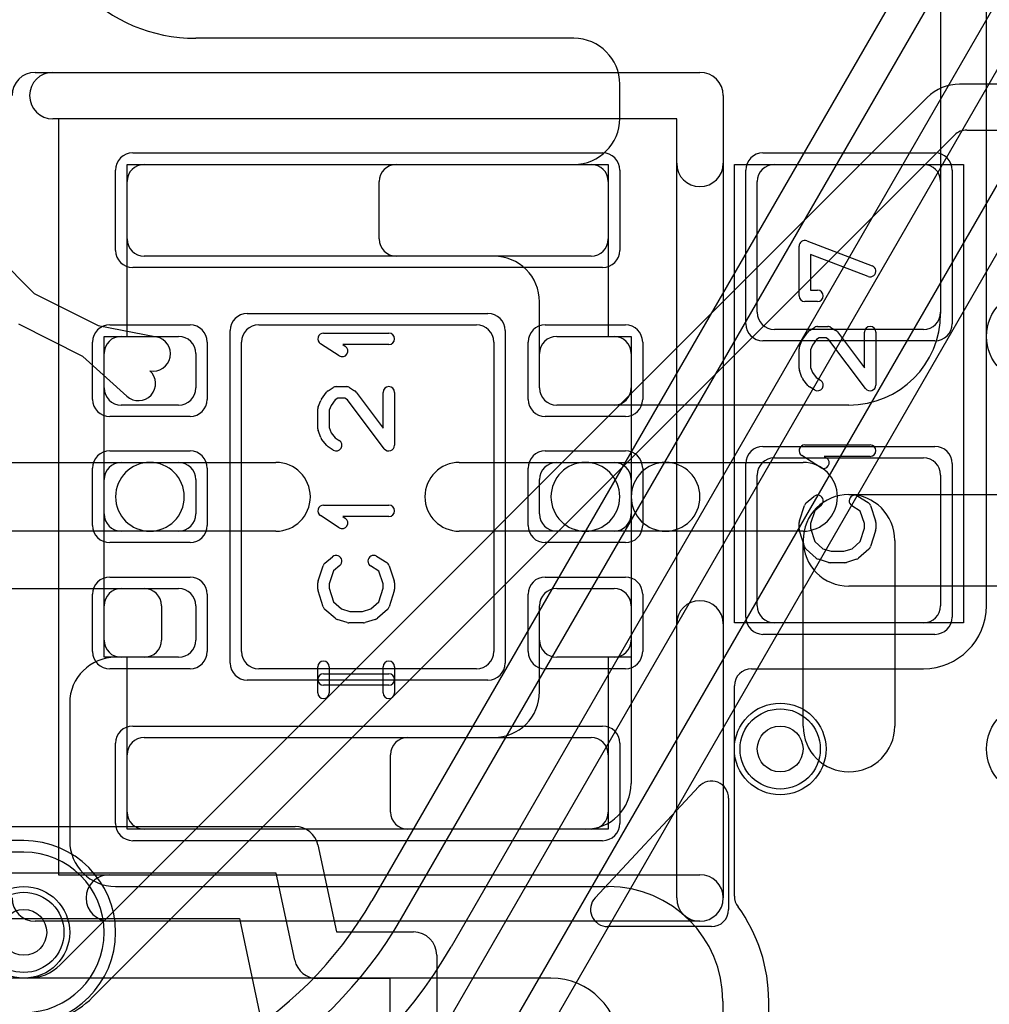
# Model space of a CAD drawing. Extents: x 0 to 20.5, y -0.9 to 20.
# Tile 3 of 18: x 2.9 to 7.1, y 3.8 to 8.1. Entities that reach past the tile are written whole.
import ezdxf

# ---------------------------------------------------------------- set-up
doc = ezdxf.new("R2010")
doc.units = 0
for name, color, linetype in [('Hole', 1, 'CONTINUOUS'), ('L1', 3, 'CONTINUOUS'), ('L2', 3, 'CONTINUOUS'), ('L3', 3, 'CONTINUOUS'), ('L4', 3, 'CONTINUOUS'), ('MetalMask-A', 176, 'CONTINUOUS'), ('PartsArea-A', 111, 'CONTINUOUS'), ('PartsSilk-A', 221, 'CONTINUOUS'), ('Resist-A', 2, 'CONTINUOUS'), ('Resist-B', 2, 'CONTINUOUS'), ('Silk-A', 140, 'CONTINUOUS')]:
    doc.layers.add(name, color=color, linetype=linetype)

msp = doc.modelspace()

# ---------------------------------------------------------------- linework, layer by layer
at = {"layer": 'Hole'}
for centre in [(6.2, 4.9), (2.9, 4.1)]:
    msp.add_circle(centre, 0.1, dxfattribs=at)
at = {"layer": 'L1'}
for p, q in [((6.9, 9.70915), (6.9, 6.8)), ((7.10004, 5.525), (7.10003, 9.70915)), ((5.3, 8), (3.65, 8)), ((5.5, 7.65), (5.5, 7.8)), ((3.425, 7.45), (5.375, 7.45)), ((4.52497, 7.45), (5.3, 7.45)), ((6.175, 7.45), (6.825, 7.45)), ((3.35, 7.125), (3.35, 7.375)), ((4.45, 7.12497), (4.45, 7.37503)), ((5.45, 7.375), (5.45, 7.125)), ((6.1, 6.805), (6.1, 7.375)), ((6.9, 7.375), (6.9, 6.805)), ((2.6919, 7.14093), (2.94453, 6.88659)), ((5.375, 7.05), (3.425, 7.05)), ((4.95, 7.05), (4.52497, 7.05)), ((2.94453, 6.88659), (3.22437, 6.74667)), ((5.15, 6.47497), (5.15, 6.85)), ((3.15731, 6.61249), (2.87747, 6.75242)), ((3.22437, 6.74667), (3.47861, 6.69724)), ((3.925, 6.75), (4.875, 6.75)), ((6.825, 6.73), (6.175, 6.73)), ((3.325, 6.7), (3.575, 6.7)), ((3.85, 5.325), (3.85, 6.675)), ((4.95, 6.675), (4.95, 5.325)), ((5.225, 6.7), (5.475, 6.7)), ((3.25, 6.475), (3.25, 6.625)), ((3.65, 6.625), (3.65, 6.475)), ((5.15, 6.475), (5.15, 6.625)), ((5.55, 6.625), (5.55, 6.475)), ((3.34937, 6.43877), (3.15731, 6.61249)), ((3.575, 6.4), (3.325, 6.4)), ((6.5, 6.4), (5.22497, 6.4)), ((5.475, 6.4), (5.225, 6.4)), ((2.5, 6.15), (3.45, 6.15)), ((3.325, 6.15), (3.575, 6.15)), ((3.45, 6.15), (4, 6.15)), ((4.8, 6.15), (5.35, 6.15)), ((5.225, 6.15), (5.475, 6.15)), ((5.35, 6.15), (5.70004, 6.15)), ((5.70004, 6.15), (6.3, 6.15)), ((6.175, 6.17), (6.825, 6.17)), ((3.25, 5.925), (3.25, 6.075)), ((3.65, 6.075), (3.65, 5.925)), ((5.15, 5.925), (5.15, 6.075)), ((5.55, 6.075), (5.55, 5.925)), ((6.1, 5.525), (6.1, 6.095)), ((6.9, 6.095), (6.9, 5.525)), ((6.5, 6.01), (7.3, 6.01)), ((3.45, 5.85), (2.5, 5.85)), ((3.575, 5.85), (3.325, 5.85)), ((4, 5.85), (3.45, 5.85)), ((5.35, 5.85), (4.8, 5.85)), ((5.475, 5.85), (5.225, 5.85)), ((5.70004, 5.85), (5.35, 5.85)), ((6.3, 5.85), (5.70004, 5.85)), ((6.3, 5), (6.3, 5.81)), ((6.7, 5.81), (6.7, 5)), ((2.81667, 5.6), (3.42503, 5.6)), ((3.325, 5.6), (3.575, 5.6)), ((5.22497, 5.6), (5.47503, 5.6)), ((5.225, 5.6), (5.475, 5.6)), ((7.3, 5.61), (6.5, 5.61)), ((3.25, 5.375), (3.25, 5.525)), ((3.5, 5.52503), (3.5, 5.37497)), ((3.65, 5.525), (3.65, 5.375)), ((5.15, 5.15), (5.15, 5.52503)), ((5.15, 5.375), (5.15, 5.525)), ((5.55, 5.52503), (5.55, 4.75)), ((5.55, 5.525), (5.55, 5.375)), ((6.825, 5.45), (6.175, 5.45)), ((3.42503, 5.3), (3.3, 5.3)), ((3.575, 5.3), (3.325, 5.3)), ((5.475, 5.3), (5.225, 5.3)), ((4.875, 5.25), (3.925, 5.25)), ((6.07497, 5.24996), (6.825, 5.24996)), ((6, 4.25822), (6, 5.17499)), ((3.1, 5.1), (3.1, 4.5)), ((3.425, 4.95), (5.375, 4.95)), ((4.57497, 4.95), (4.95, 4.95)), ((3.35, 4.625), (3.35, 4.875)), ((4.5, 4.62497), (4.5, 4.87503)), ((5.45, 4.875), (5.45, 4.625)), ((5.375, 4.55), (3.425, 4.55)), ((5.35, 4.55), (4.57497, 4.55)), ((3.3, 4.3), (5.45, 4.3)), ((5.2, 3.9), (2.1, 3.9)), ((5.95, 3.8), (5.95, 1.87497)), ((6.15004, 1.6), (6.15004, 3.8))]:
    msp.add_line(p, q, dxfattribs=at)
for centre in [(7.3, 6.7), (6.2, 4.9), (7.3, 4.9), (2.9, 4.1)]:
    msp.add_circle(centre, 0.2, dxfattribs=at)
for centre, radius, start, end in [((3.65, 8.7), 0.7, 180, -90), ((5.3, 7.8), 0.2, 0, 90), ((5.3, 7.65), 0.2, -90, 0), ((3.425, 7.375), 0.075, 90, 180), ((4.52497, 7.37503), 0.07497, 90, 180), ((5.375, 7.375), 0.075, 0, 90), ((6.175, 7.375), 0.075, 90, 180), ((6.825, 7.375), 0.075, 0, 90), ((3.425, 7.125), 0.075, 180, -90), ((4.52497, 7.12497), 0.07497, 180, -90), ((5.375, 7.125), 0.075, -90, 0), ((4.95, 6.85), 0.2, 0, 90), ((6.175, 6.805), 0.075, 180, -90), ((6.5, 6.8), 0.4, -90, 0), ((6.825, 6.805), 0.075, -90, 0), ((3.925, 6.675), 0.075, 90, 180), ((4.875, 6.675), 0.075, 0, 90), ((3.325, 6.625), 0.075, 90, 180), ((3.4643, 6.62362), 0.075, -100.98334, 78.99849), ((3.575, 6.625), 0.075, 0, 90), ((5.225, 6.625), 0.075, 90, 180), ((5.475, 6.625), 0.075, 0, 90), ((3.39968, 6.49439), 0.075, -132.13031, 47.84811), ((3.325, 6.475), 0.075, 180, -90), ((3.575, 6.475), 0.075, -90, 0), ((5.225, 6.475), 0.075, 180, -90), ((5.22497, 6.47497), 0.07497, 180, -90), ((5.475, 6.475), 0.075, -90, 0), ((3.325, 6.075), 0.075, 90, 180), ((3.45, 6), 0.15, 90, -90), ((3.45, 6), 0.15, -90, 90), ((3.575, 6.075), 0.075, 0, 90), ((4, 6), 0.15, -90, 90), ((4.8, 6), 0.15, 90, -90), ((5.225, 6.075), 0.075, 90, 180), ((5.35, 6), 0.15, 90, -90), ((5.35, 6), 0.15, -90, 90), ((5.475, 6.075), 0.075, 0, 90), ((5.70004, 6), 0.15, 90, -90), ((5.70004, 6), 0.15, -90, 90), ((6.175, 6.095), 0.075, 90, 180), ((6.3, 6), 0.15, -90, 90), ((6.825, 6.095), 0.075, 0, 90), ((6.5, 5.81), 0.2, 0, 180), ((6.5, 5.81), 0.2, 90, -90), ((3.325, 5.925), 0.075, 180, -90), ((3.575, 5.925), 0.075, -90, 0), ((5.225, 5.925), 0.075, 180, -90), ((5.475, 5.925), 0.075, -90, 0), ((3.325, 5.525), 0.075, 90, 180), ((3.42503, 5.52503), 0.07497, 0, 90), ((3.575, 5.525), 0.075, 0, 90), ((5.22497, 5.52503), 0.07497, 90, 180), ((5.225, 5.525), 0.075, 90, 180), ((5.475, 5.525), 0.075, 0, 90), ((5.47503, 5.52503), 0.07497, 0, 90), ((6.175, 5.525), 0.075, 180, -90), ((6.825, 5.525), 0.27504, -90, 0), ((6.825, 5.525), 0.075, -90, 0), ((3.325, 5.375), 0.075, 180, -90), ((3.42503, 5.37497), 0.07497, -90, 0), ((3.575, 5.375), 0.075, -90, 0), ((5.225, 5.375), 0.075, 180, -90), ((5.475, 5.375), 0.075, -90, 0), ((3.3, 5.1), 0.2, 90, 180), ((3.925, 5.325), 0.075, 180, -90), ((4.875, 5.325), 0.075, -90, 0), ((6.07497, 5.17499), 0.07497, 90, 180), ((4.95, 5.15), 0.2, -90, 0), ((6.5, 5), 0.2, 180, 0), ((3.425, 4.875), 0.075, 90, 180), ((4.57497, 4.87503), 0.07497, 90, 180), ((5.375, 4.875), 0.075, 0, 90), ((5.35, 4.75), 0.2, -90, 0), ((3.425, 4.625), 0.075, 180, -90), ((4.57497, 4.62497), 0.07497, 180, -90), ((5.375, 4.625), 0.075, -90, 0), ((3.3, 4.5), 0.2, 180, -90), ((5.45, 3.8), 0.5, 0, 90), ((6.07497, 4.25822), 0.07497, 180, -141.68395), ((5.45, 3.8), 0.70004, 0, 36.02701), ((5.2, 3.6), 0.3, 0, 90)]:
    msp.add_arc(centre, radius, start, end, dxfattribs=at)
at = {"layer": 'L2'}
msp.add_line((2.9, 4.45004), (2.1, 4.45004), dxfattribs=at)
for centre in [(7.3, 6.7), (6.2, 4.9), (7.3, 4.9)]:
    msp.add_circle(centre, 0.2, dxfattribs=at)
msp.add_arc((2.9, 4.1), 0.35004, -90, 90, dxfattribs=at)
at = {"layer": 'L3'}
for p, q in [((10.4, 7.8), (6.98284, 7.8)), ((6.84142, 7.74142), (3.05858, 3.95858)), ((3.20003, 3.81713), (6.96089, 7.57799)), ((7.01392, 7.59996), (10.4, 7.59996)), ((2.91716, 3.9), (1.8, 3.9))]:
    msp.add_line(p, q, dxfattribs=at)
for centre in [(7.3, 6.7), (6.2, 4.9), (7.3, 4.9), (2.9, 4.1)]:
    msp.add_circle(centre, 0.2, dxfattribs=at)
for centre, radius, start, end in [((6.98284, 7.6), 0.2, 90, 135), ((7.01392, 7.52496), 0.075, 90, 135), ((2.91716, 4.1), 0.2, -90, -45), ((2.91716, 4.1), 0.40004, -90, -45)]:
    msp.add_arc(centre, radius, start, end, dxfattribs=at)
at = {"layer": 'L4'}
for p, q in [((6.78523, 8.33696), (4.4184, 4.23747)), ((4.54836, 4.1625), (6.91549, 8.2625)), ((7.13199, 8.1375), (4.76486, 4.0375)), ((4.60611, 3.4625), (7.26192, 8.0625)), ((7.47842, 7.9375), (4.82262, 3.3375)), ((4.95256, 3.26249), (7.49289, 7.66246)), ((2.9, 4.50004), (2.1, 4.50004))]:
    msp.add_line(p, q, dxfattribs=at)
for centre in [(7.3, 6.7), (6.2, 4.9), (7.3, 4.9), (2.9, 4.1)]:
    msp.add_circle(centre, 0.2, dxfattribs=at)
for centre, radius, end in [((2.9, 4.1), 0.40004, 90), ((2.92456, 5.10003), 1.72499, -30.00262), ((2.92456, 5.1), 1.875, -29.99996), ((2.92456, 5.1), 2.125, -30.00001)]:
    msp.add_arc(centre, radius, -90, end, dxfattribs=at)
at = {"layer": 'MetalMask-A'}
for p, q in [((3.425, 7.45), (5.375, 7.45)), ((6.175, 7.45), (6.825, 7.45)), ((3.35, 7.125), (3.35, 7.375)), ((5.45, 7.375), (5.45, 7.125)), ((6.1, 6.805), (6.1, 7.375)), ((6.9, 7.375), (6.9, 6.805)), ((5.375, 7.05), (3.425, 7.05)), ((3.925, 6.75), (4.875, 6.75)), ((6.825, 6.73), (6.175, 6.73)), ((3.325, 6.7), (3.575, 6.7)), ((3.85, 5.325), (3.85, 6.675)), ((4.95, 6.675), (4.95, 5.325)), ((5.225, 6.7), (5.475, 6.7)), ((3.25, 6.475), (3.25, 6.625)), ((3.65, 6.625), (3.65, 6.475)), ((5.15, 6.475), (5.15, 6.625)), ((5.55, 6.625), (5.55, 6.475)), ((3.575, 6.4), (3.325, 6.4)), ((5.475, 6.4), (5.225, 6.4)), ((3.325, 6.15), (3.575, 6.15)), ((5.225, 6.15), (5.475, 6.15)), ((6.175, 6.17), (6.825, 6.17)), ((3.25, 5.925), (3.25, 6.075)), ((3.65, 6.075), (3.65, 5.925)), ((5.15, 5.925), (5.15, 6.075)), ((5.55, 6.075), (5.55, 5.925)), ((6.1, 5.525), (6.1, 6.095)), ((6.9, 6.095), (6.9, 5.525)), ((3.575, 5.85), (3.325, 5.85)), ((5.475, 5.85), (5.225, 5.85)), ((3.325, 5.6), (3.575, 5.6)), ((5.225, 5.6), (5.475, 5.6)), ((3.25, 5.375), (3.25, 5.525)), ((3.65, 5.525), (3.65, 5.375)), ((5.15, 5.375), (5.15, 5.525)), ((5.55, 5.525), (5.55, 5.375)), ((6.825, 5.45), (6.175, 5.45)), ((3.575, 5.3), (3.325, 5.3)), ((5.475, 5.3), (5.225, 5.3)), ((4.875, 5.25), (3.925, 5.25)), ((3.425, 4.95), (5.375, 4.95)), ((3.35, 4.625), (3.35, 4.875)), ((5.45, 4.875), (5.45, 4.625)), ((5.375, 4.55), (3.425, 4.55))]:
    msp.add_line(p, q, dxfattribs=at)
for centre, start, end in [((3.425, 7.375), 90, 180), ((5.375, 7.375), 0, 90), ((6.175, 7.375), 90, 180), ((6.825, 7.375), 0, 90), ((3.425, 7.125), 180, -90), ((5.375, 7.125), -90, 0), ((6.175, 6.805), 180, -90), ((6.825, 6.805), -90, 0), ((3.925, 6.675), 90, 180), ((4.875, 6.675), 0, 90), ((3.325, 6.625), 90, 180), ((3.575, 6.625), 0, 90), ((5.225, 6.625), 90, 180), ((5.475, 6.625), 0, 90), ((3.325, 6.475), 180, -90), ((3.575, 6.475), -90, 0), ((5.225, 6.475), 180, -90), ((5.475, 6.475), -90, 0), ((3.325, 6.075), 90, 180), ((3.575, 6.075), 0, 90), ((5.225, 6.075), 90, 180), ((5.475, 6.075), 0, 90), ((6.175, 6.095), 90, 180), ((6.825, 6.095), 0, 90), ((3.325, 5.925), 180, -90), ((3.575, 5.925), -90, 0), ((5.225, 5.925), 180, -90), ((5.475, 5.925), -90, 0), ((3.325, 5.525), 90, 180), ((3.575, 5.525), 0, 90), ((5.225, 5.525), 90, 180), ((5.475, 5.525), 0, 90), ((6.175, 5.525), 180, -90), ((6.825, 5.525), -90, 0), ((3.325, 5.375), 180, -90), ((3.575, 5.375), -90, 0), ((5.225, 5.375), 180, -90), ((5.475, 5.375), -90, 0), ((3.925, 5.325), 180, -90), ((4.875, 5.325), -90, 0), ((3.425, 4.875), 90, 180), ((5.375, 4.875), 0, 90), ((3.425, 4.625), 180, -90), ((5.375, 4.625), -90, 0)]:
    msp.add_arc(centre, 0.075, start, end, dxfattribs=at)
at = {"layer": 'PartsArea-A'}
for p, q in [((3.35, 6.7), (3.35, 7.45)), ((3.35, 7.45), (5.45, 7.45)), ((5.45, 7.45), (5.45, 6.7)), ((6, 5.45), (6, 7.45)), ((6, 7.45), (7, 7.45)), ((7, 7.45), (7, 5.45)), ((3.25, 5.3), (3.25, 6.7)), ((3.25, 6.7), (3.35, 6.7)), ((5.45, 6.7), (5.55, 6.7)), ((5.55, 6.7), (5.55, 5.3)), ((7, 5.45), (6, 5.45)), ((3.35, 5.3), (3.25, 5.3)), ((3.35, 4.55), (3.35, 5.3)), ((5.55, 5.3), (5.45, 5.3)), ((5.45, 5.3), (5.45, 4.55)), ((5.45, 4.55), (3.35, 4.55)), ((2.55952, 4.16001), (3.84048, 4.16)), ((3.84048, 4.16), (3.93836, 3.7))]:
    msp.add_line(p, q, dxfattribs=at)
at = {"layer": 'PartsSilk-A'}
for p, q in [((2.95, 7.8516), (5.85, 7.8516)), ((5.9516, 7.75), (5.9516, 4.25)), ((5.7484, 7.6484), (3.0516, 7.6484)), ((3.0516, 7.6484), (3.0516, 4.3516)), ((5.7484, 4.25), (5.7484, 7.6484)), ((6.28241, 6.87639), (6.28241, 7.09306)), ((6.31629, 7.11643), (6.60147, 7.00809)), ((6.58371, 6.96135), (6.33241, 7.05682)), ((6.33241, 7.05682), (6.33241, 6.90139)), ((6.33241, 6.90139), (6.36296, 6.90139)), ((6.36296, 6.85139), (6.30741, 6.85139)), ((4.20741, 6.71389), (4.49259, 6.71389)), ((6.2983, 6.68831), (6.32052, 6.71887)), ((6.32749, 6.72537), (6.34971, 6.73926)), ((6.36296, 6.74306), (6.40741, 6.74306)), ((6.42066, 6.73926), (6.44288, 6.72537)), ((6.44961, 6.7192), (6.56759, 6.56233)), ((6.56759, 6.56233), (6.56759, 6.71806)), ((6.61759, 6.71806), (6.61759, 6.4875)), ((4.2753, 6.61513), (4.19382, 6.66791)), ((4.49259, 6.66389), (4.29199, 6.66389)), ((4.29199, 6.66389), (4.30248, 6.65709)), ((6.2842, 6.65511), (6.29531, 6.68289)), ((6.34057, 6.66143), (6.33241, 6.64102)), ((6.35811, 6.68554), (6.34057, 6.66143)), ((6.37013, 6.69306), (6.35811, 6.68554)), ((6.40024, 6.69306), (6.37013, 6.69306)), ((6.41244, 6.68543), (6.40024, 6.69306)), ((6.57261, 6.47247), (6.41244, 6.68543)), ((6.28241, 6.55972), (6.28241, 6.64583)), ((6.33241, 6.64102), (6.33241, 6.56412)), ((6.29503, 6.52063), (6.28392, 6.55118)), ((6.33241, 6.56412), (6.34061, 6.54158)), ((6.34061, 6.54158), (6.3576, 6.52033)), ((6.32122, 6.48577), (6.299, 6.51355)), ((6.3576, 6.52033), (6.37621, 6.5087)), ((4.1983, 6.42581), (4.22052, 6.45637)), ((4.22749, 6.46287), (4.24971, 6.47676)), ((4.26296, 6.48056), (4.30741, 6.48056)), ((4.32066, 6.47676), (4.34288, 6.46287)), ((4.34961, 6.4567), (4.46759, 6.29983)), ((4.46759, 6.29983), (4.46759, 6.45556)), ((4.51759, 6.45556), (4.51759, 6.225)), ((6.34971, 6.4663), (6.32749, 6.48019)), ((4.1842, 6.39261), (4.19531, 6.42039)), ((4.25811, 6.42304), (4.24057, 6.39893)), ((4.27013, 6.43056), (4.25811, 6.42304)), ((4.30024, 6.43056), (4.27013, 6.43056)), ((4.31244, 6.42293), (4.30024, 6.43056)), ((4.47261, 6.20997), (4.31244, 6.42293)), ((4.18241, 6.29722), (4.18241, 6.38333)), ((4.24057, 6.39893), (4.23241, 6.37852)), ((4.23241, 6.37852), (4.23241, 6.30162)), ((4.19503, 6.25813), (4.18392, 6.28868)), ((4.23241, 6.30162), (4.24061, 6.27908)), ((4.24061, 6.27908), (4.2576, 6.25783)), ((4.22122, 6.22327), (4.199, 6.25105)), ((4.2576, 6.25783), (4.27621, 6.2462)), ((4.24971, 6.2038), (4.22749, 6.21769)), ((6.30741, 6.22639), (6.59259, 6.22639)), ((6.3753, 6.12763), (6.29382, 6.18041)), ((6.59259, 6.17639), (6.39199, 6.17639)), ((6.39199, 6.17639), (6.40248, 6.16959)), ((6.31363, 5.97338), (6.34696, 6.00115)), ((6.53918, 6.00314), (6.58362, 5.97537)), ((4.20741, 5.96389), (4.49259, 5.96389)), ((6.28369, 5.8954), (6.30591, 5.96207)), ((6.3511, 5.93952), (6.33241, 5.88344)), ((6.37896, 5.96273), (6.3511, 5.93952)), ((6.5495, 5.93773), (6.51268, 5.96074)), ((6.56759, 5.88344), (6.5495, 5.93773)), ((6.59409, 5.96207), (6.61631, 5.8954)), ((4.2753, 5.86513), (4.19382, 5.91791)), ((4.49259, 5.91389), (4.29199, 5.91389)), ((4.29199, 5.91389), (4.30248, 5.90709)), ((6.28241, 5.85972), (6.28241, 5.8875)), ((6.61759, 5.8875), (6.61759, 5.85972)), ((6.30582, 5.78266), (6.2836, 5.8521)), ((6.33241, 5.88344), (6.33241, 5.86362)), ((6.33241, 5.86362), (6.35132, 5.80452)), ((6.54868, 5.80452), (6.56759, 5.86362)), ((6.56759, 5.86362), (6.56759, 5.88344)), ((6.6164, 5.8521), (6.59418, 5.78266)), ((6.35132, 5.80452), (6.38656, 5.77368)), ((6.51344, 5.77368), (6.54868, 5.80452)), ((6.35761, 5.73258), (6.31317, 5.77147)), ((6.38656, 5.77368), (6.42234, 5.7625)), ((6.42234, 5.7625), (6.47766, 5.7625)), ((6.47766, 5.7625), (6.51344, 5.77368)), ((6.58683, 5.77147), (6.54239, 5.73258)), ((4.21363, 5.71088), (4.24696, 5.73865)), ((4.43918, 5.74064), (4.48362, 5.71287)), ((6.41106, 5.71364), (6.36661, 5.72753)), ((6.48148, 5.7125), (6.41852, 5.7125)), ((6.53339, 5.72753), (6.48894, 5.71364)), ((4.18369, 5.6329), (4.20591, 5.69957)), ((4.2511, 5.67702), (4.23241, 5.62094)), ((4.27896, 5.70023), (4.2511, 5.67702)), ((4.4495, 5.67523), (4.41268, 5.69824)), ((4.46759, 5.62094), (4.4495, 5.67523)), ((4.49409, 5.69957), (4.51631, 5.6329)), ((4.18241, 5.59722), (4.18241, 5.625)), ((4.20582, 5.52016), (4.1836, 5.5896)), ((4.23241, 5.62094), (4.23241, 5.60112)), ((4.23241, 5.60112), (4.25132, 5.54202)), ((4.44868, 5.54202), (4.46759, 5.60112)), ((4.46759, 5.60112), (4.46759, 5.62094)), ((4.5164, 5.5896), (4.49418, 5.52016)), ((4.51759, 5.625), (4.51759, 5.59722)), ((4.25132, 5.54202), (4.28656, 5.51118)), ((4.41344, 5.51118), (4.44868, 5.54202)), ((4.25761, 5.47008), (4.21317, 5.50897)), ((4.28656, 5.51118), (4.32234, 5.5)), ((4.32234, 5.5), (4.37766, 5.5)), ((4.37766, 5.5), (4.41344, 5.51118)), ((4.48683, 5.50897), (4.44239, 5.47008)), ((4.31106, 5.45114), (4.26661, 5.46503)), ((4.43339, 5.46503), (4.38894, 5.45114)), ((4.38148, 5.45), (4.31852, 5.45)), ((4.18241, 5.14444), (4.18241, 5.25833)), ((4.23241, 5.25833), (4.23241, 5.14444)), ((4.46759, 5.14444), (4.46759, 5.25833)), ((4.51759, 5.25833), (4.51759, 5.14444)), ((4.20741, 5.22778), (4.49259, 5.22778)), ((4.49259, 5.17778), (4.20741, 5.17778)), ((5.39276, 4.25117), (5.84517, 4.7359)), ((5.975, 4.68472), (5.975, 4.2)), ((2.31664, 4.56161), (4.08336, 4.5616)), ((4.18274, 4.48115), (4.2635, 4.1016)), ((4.0011, 4.3584), (2.3989, 4.35841)), ((3.0516, 4.3516), (5.85, 4.3516)), ((4.08186, 3.97885), (4.0011, 4.3584)), ((5.85, 4.1484), (2.95, 4.1484)), ((5.9, 4.125), (5.44759, 4.125)), ((4.2635, 4.1016), (4.6, 4.1016)), ((4.7016, 4), (4.7016, 2.6)), ((4.4984, 3.8984), (4.18124, 3.8984)), ((4.4984, 2.6), (4.4984, 3.8984))]:
    msp.add_line(p, q, dxfattribs=at)
for centre, radius, start, end in [((2.95, 7.75), 0.1016, 90, 180), ((5.85, 7.75), 0.1016, 0, 90), ((6.30741, 7.09306), 0.025, 69.19449, 180), ((6.59259, 6.98472), 0.025, -110.80551, 69.19819), ((6.30741, 6.87639), 0.025, 180, -90), ((6.36296, 6.87639), 0.025, -90, 90), ((4.20741, 6.68889), 0.025, 90, -122.93381), ((4.49259, 6.68889), 0.025, -90, 90), ((6.34074, 6.70417), 0.025, 122.00538, 143.97932), ((6.36296, 6.71806), 0.025, 90, 122.01002), ((6.40741, 6.71806), 0.025, 57.99462, 90), ((6.42963, 6.70417), 0.025, 36.9524, 57.98998), ((6.59259, 6.71806), 0.025, 0, 180), ((6.31852, 6.67361), 0.025, 143.98274, 158.20215), ((4.28889, 6.63611), 0.025, -122.93354, 57.06619), ((6.30741, 6.64583), 0.025, 158.2071, 180), ((6.30741, 6.55972), 0.025, 180, -160.01539), ((6.31852, 6.52917), 0.025, -160.02081, -141.34522), ((6.34074, 6.50139), 0.025, -141.33303, -122.01002), ((6.36296, 6.4875), 0.025, -122.00538, 57.98998), ((6.59259, 6.4875), 0.025, -143.0476, 0), ((4.24074, 6.44167), 0.025, 122.00538, 143.97932), ((4.26296, 6.45556), 0.025, 90, 122.01002), ((4.30741, 6.45556), 0.025, 57.99462, 90), ((4.32963, 6.44167), 0.025, 36.9524, 57.98998), ((4.49259, 6.45556), 0.025, 0, 180), ((4.21852, 6.41111), 0.025, 143.98274, 158.20215), ((4.20741, 6.38333), 0.025, 158.2071, 180), ((4.20741, 6.29722), 0.025, 180, -160.01539), ((4.21852, 6.26667), 0.025, -160.02081, -141.34522), ((4.26296, 6.225), 0.025, -122.00538, 57.98998), ((4.24074, 6.23889), 0.025, -141.33303, -122.01002), ((4.49259, 6.225), 0.025, -143.0476, 0), ((6.30741, 6.20139), 0.025, 90, -122.93381), ((6.59259, 6.20139), 0.025, -90, 90), ((6.38889, 6.14861), 0.025, -122.93354, 57.06619), ((6.32963, 5.95417), 0.025, 129.7909, 161.57954), ((6.36296, 5.98194), 0.025, -50.2091, 129.8005), ((6.52593, 5.98194), 0.025, 57.99462, -122.00075), ((6.57037, 5.95417), 0.025, 18.42046, 57.99462), ((4.20741, 5.93889), 0.025, 90, -122.93381), ((4.49259, 5.93889), 0.025, -90, 90), ((4.28889, 5.88611), 0.025, -122.93354, 57.06619), ((6.30741, 5.8875), 0.025, 161.57954, 180), ((6.59259, 5.8875), 0.025, 0, 18.42046), ((6.30741, 5.85972), 0.025, 180, -162.25358), ((6.59259, 5.85972), 0.025, -17.74642, 0), ((6.32963, 5.79028), 0.025, -162.25358, -131.18808), ((6.57037, 5.79028), 0.025, -48.81192, -17.74642), ((4.26296, 5.71944), 0.025, -50.2091, 129.8005), ((4.42593, 5.71944), 0.025, 57.99462, -122.00075), ((4.47037, 5.69167), 0.025, 18.42046, 57.99462), ((6.37407, 5.75139), 0.025, -131.18808, -107.36223), ((6.41852, 5.7375), 0.025, -107.36223, -90), ((6.48148, 5.7375), 0.025, -90, -72.63777), ((6.52593, 5.75139), 0.025, -72.63777, -48.81192), ((4.22963, 5.69167), 0.025, 129.7909, 161.57954), ((4.20741, 5.625), 0.025, 161.57954, 180), ((4.49259, 5.625), 0.025, 0, 18.42046), ((4.20741, 5.59722), 0.025, 180, -162.25358), ((4.49259, 5.59722), 0.025, -17.74642, 0), ((4.22963, 5.52778), 0.025, -162.25358, -131.18808), ((4.47037, 5.52778), 0.025, -48.81192, -17.74642), ((4.27407, 5.48889), 0.025, -131.18808, -107.36223), ((4.42593, 5.48889), 0.025, -72.63777, -48.81192), ((4.31852, 5.475), 0.025, -107.36223, -90), ((4.38148, 5.475), 0.025, -90, -72.63777), ((4.20741, 5.25833), 0.025, 0, 180), ((4.49259, 5.25833), 0.025, 0, 180), ((4.20741, 5.20278), 0.025, 90, -90), ((4.49259, 5.20278), 0.025, -90, 90), ((4.20741, 5.14444), 0.025, 180, 0), ((4.49259, 5.14444), 0.025, 180, 0), ((5.9, 4.68473), 0.075, -0.00764, 136.975), ((4.08336, 4.46), 0.1016, 12.01441, 89.99968), ((5.85, 4.25), 0.1016, -90, 90), ((2.95, 4.25), 0.1016, 180, -90), ((5.44759, 4.2), 0.075, 136.97754, -90), ((5.85, 4.25), 0.1016, 180, 0), ((5.9, 4.2), 0.075, -90, 0), ((4.6, 4), 0.1016, 0, 90), ((4.18124, 4), 0.1016, -167.98559, -90)]:
    msp.add_arc(centre, radius, start, end, dxfattribs=at)
at = {"layer": 'Resist-A'}
for p, q in [((3.375, 7.5), (5.425, 7.5)), ((6.125, 7.5), (6.875, 7.5)), ((3.3, 7.075), (3.3, 7.425)), ((5.5, 7.425), (5.5, 7.075)), ((6.05, 6.755), (6.05, 7.425)), ((6.95, 7.425), (6.95, 6.755)), ((5.425, 7), (3.375, 7)), ((3.875, 6.8), (4.925, 6.8)), ((3.275, 6.75), (3.625, 6.75)), ((5.175, 6.75), (5.525, 6.75)), ((3.8, 5.275), (3.8, 6.725)), ((5, 6.725), (5, 5.275)), ((3.2, 6.425), (3.2, 6.675)), ((3.7, 6.675), (3.7, 6.425)), ((5.1, 6.425), (5.1, 6.675)), ((5.6, 6.675), (5.6, 6.425)), ((6.875, 6.68), (6.125, 6.68)), ((3.625, 6.35), (3.275, 6.35)), ((5.525, 6.35), (5.175, 6.35)), ((3.275, 6.2), (3.625, 6.2)), ((5.175, 6.2), (5.525, 6.2)), ((6.125, 6.22), (6.875, 6.22)), ((6.05, 5.475), (6.05, 6.145)), ((6.95, 6.145), (6.95, 5.475)), ((3.2, 5.875), (3.2, 6.125)), ((3.7, 6.125), (3.7, 5.875)), ((5.1, 5.875), (5.1, 6.125)), ((5.6, 6.125), (5.6, 5.875)), ((3.625, 5.8), (3.275, 5.8)), ((5.525, 5.8), (5.175, 5.8)), ((3.275, 5.65), (3.625, 5.65)), ((5.175, 5.65), (5.525, 5.65)), ((3.2, 5.325), (3.2, 5.575)), ((3.7, 5.575), (3.7, 5.325)), ((5.1, 5.325), (5.1, 5.575)), ((5.6, 5.575), (5.6, 5.325)), ((6.875, 5.4), (6.125, 5.4)), ((3.625, 5.25), (3.275, 5.25)), ((5.525, 5.25), (5.175, 5.25)), ((4.925, 5.2), (3.875, 5.2)), ((3.375, 5), (5.425, 5)), ((3.3, 4.575), (3.3, 4.925)), ((5.5, 4.925), (5.5, 4.575)), ((5.425, 4.5), (3.375, 4.5))]:
    msp.add_line(p, q, dxfattribs=at)
for centre in [(6.2, 4.9), (2.9, 4.1)]:
    msp.add_circle(centre, 0.175, dxfattribs=at)
for centre, start, end in [((3.375, 7.425), 90, 180), ((5.425, 7.425), 0, 90), ((6.125, 7.425), 90, 180), ((6.875, 7.425), 0, 90), ((3.375, 7.075), 180, -90), ((5.425, 7.075), -90, 0), ((3.875, 6.725), 90, 180), ((4.925, 6.725), 0, 90), ((3.275, 6.675), 90, 180), ((3.625, 6.675), 0, 90), ((5.175, 6.675), 90, 180), ((5.525, 6.675), 0, 90), ((6.125, 6.755), 180, -90), ((6.875, 6.755), -90, 0), ((3.275, 6.425), 180, -90), ((3.625, 6.425), -90, 0), ((5.175, 6.425), 180, -90), ((5.525, 6.425), -90, 0), ((3.275, 6.125), 90, 180), ((3.625, 6.125), 0, 90), ((5.175, 6.125), 90, 180), ((5.525, 6.125), 0, 90), ((6.125, 6.145), 90, 180), ((6.875, 6.145), 0, 90), ((3.275, 5.875), 180, -90), ((3.625, 5.875), -90, 0), ((5.175, 5.875), 180, -90), ((5.525, 5.875), -90, 0), ((3.275, 5.575), 90, 180), ((3.625, 5.575), 0, 90), ((5.175, 5.575), 90, 180), ((5.525, 5.575), 0, 90), ((6.125, 5.475), 180, -90), ((6.875, 5.475), -90, 0), ((3.275, 5.325), 180, -90), ((3.625, 5.325), -90, 0), ((5.175, 5.325), 180, -90), ((5.525, 5.325), -90, 0), ((3.875, 5.275), 180, -90), ((4.925, 5.275), -90, 0), ((3.375, 4.925), 90, 180), ((5.425, 4.925), 0, 90), ((3.375, 4.575), 180, -90), ((5.425, 4.575), -90, 0)]:
    msp.add_arc(centre, 0.075, start, end, dxfattribs=at)
at = {"layer": 'Resist-B'}
for centre in [(6.2, 4.9), (2.9, 4.1)]:
    msp.add_circle(centre, 0.175, dxfattribs=at)
at = {"layer": 'Silk-A'}
for p, q in [((3.0266, 7.8516), (5.85, 7.8516)), ((5.9516, 7.75), (5.9516, 7.45471)), ((5.7484, 7.6484), (3.0266, 7.6484)), ((5.7484, 7.45471), (5.7484, 7.6484)), ((5.7484, 4.25), (5.7484, 5.44529)), ((5.9516, 5.44529), (5.9516, 4.25)), ((5.39276, 4.25117), (5.84517, 4.7359)), ((5.975, 4.68472), (5.975, 4.2)), ((3.27327, 4.3516), (5.85, 4.3516)), ((5.85, 4.1484), (3.27327, 4.1484)), ((5.9, 4.125), (5.44759, 4.125))]:
    msp.add_line(p, q, dxfattribs=at)
for centre, radius, start, end in [((3.0266, 7.75), 0.1016, 90, -90), ((5.85, 7.75), 0.1016, 0, 90), ((5.85, 7.45471), 0.1016, 180, 0), ((5.85, 5.44529), 0.1016, 0, 180), ((5.9, 4.68473), 0.075, -0.00764, 136.975), ((3.27327, 4.25), 0.1016, 90, -90), ((5.85, 4.25), 0.1016, -90, 90), ((5.44759, 4.2), 0.075, 136.97754, -90), ((5.85, 4.25), 0.1016, 180, 0), ((5.9, 4.2), 0.075, -90, 0)]:
    msp.add_arc(centre, radius, start, end, dxfattribs=at)

doc.saveas('drawing.dxf')
